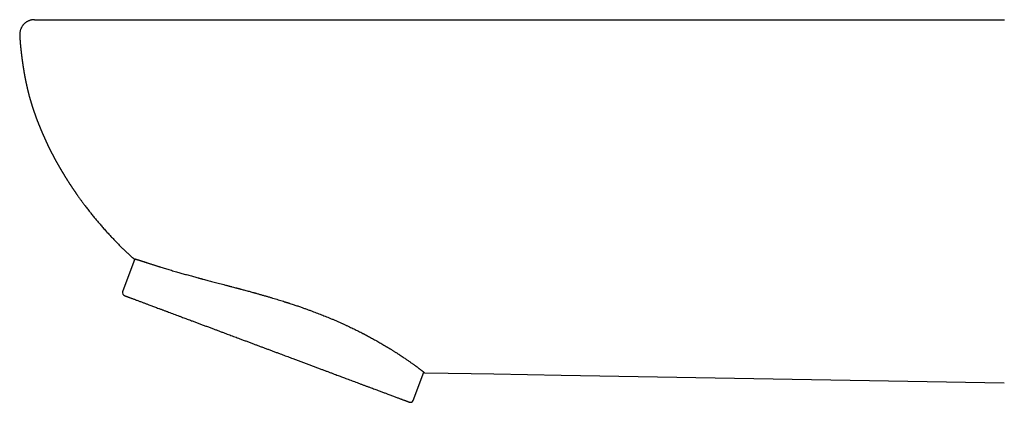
# Model space of a CAD drawing. Header units: millimetres. Extents: x 8 to 571, y 12 to 391.
# Tile 1 of 47: x 27 to 94, y 366 to 391. Entities that reach past the tile are written whole.
import ezdxf

# ---------------------------------------------------------------- set-up
doc = ezdxf.new("R2010")
doc.units = ezdxf.units.MM

msp = doc.modelspace()

# ---------------------------------------------------------------- linework, layer by layer
at = {"color": 7, "linetype": 'Continuous', "lineweight": 30}
for p, q in [((27.941, 391.472), (27.924, 391.471)), ((63.635, 391.472), (93.635, 391.472)), ((34.645, 375.297), (34.587, 375.354)), ((34.744, 375.277), (33.912, 373.052)), ((53.583, 365.698), (54.299, 367.614)), ((54.381, 367.547), (54.378, 367.549)), ((93.612, 366.861), (63.612, 367.385))]:
    msp.add_line(p, q, dxfattribs=at)
at = {"color": 7, "linetype": 'Continuous', "lineweight": 30, "flags": 128}
msp.add_lwpolyline([(63.612, 367.385), (61.32, 367.425), (59.036, 367.465), (57.504, 367.491), (55.955, 367.519), (54.381, 367.547)], dxfattribs=at)
at = {"color": 7, "linetype": 'Continuous', "lineweight": 30}
for centre, start, end in [((34.1, 372.982), 159.5, 249.5), ((53.395, 365.768), 249.5, 339.5)]:
    msp.add_arc(centre, 0.2, start, end, dxfattribs=at)
for points, knots in [([(27.924, 391.472), (27.922, 391.472), (27.919, 391.472), (27.914, 391.472), (27.908, 391.472), (27.902, 391.472), (27.896, 391.471), (27.889, 391.471), (27.882, 391.471), (27.875, 391.47), (27.867, 391.47), (27.859, 391.469), (27.851, 391.468), (27.843, 391.467), (27.834, 391.466), (27.826, 391.465), (27.816, 391.464), (27.807, 391.463), (27.797, 391.461), (27.786, 391.46), (27.777, 391.458), (27.768, 391.457), (27.761, 391.455), (27.754, 391.454), (27.747, 391.453), (27.739, 391.451), (27.731, 391.449), (27.722, 391.447), (27.71, 391.444), (27.693, 391.44), (27.671, 391.434), (27.644, 391.426), (27.613, 391.416), (27.568, 391.399), (27.512, 391.375), (27.456, 391.345), (27.411, 391.318), (27.375, 391.295), (27.34, 391.27), (27.305, 391.241), (27.267, 391.209), (27.227, 391.17), (27.185, 391.124), (27.145, 391.075), (27.109, 391.023), (27.076, 390.97), (27.046, 390.912), (27.017, 390.849), (26.993, 390.782), (26.972, 390.71), (26.957, 390.636), (26.947, 390.558), (26.944, 390.486), (26.946, 390.44), (26.946, 390.421)], [0, 0, 0, 0, 0.050181, 0.098015, 0.143499, 0.186629, 0.227404, 0.265174, 0.300683, 0.333932, 0.364924, 0.391143, 0.415503, 0.438007, 0.458661, 0.477471, 0.494444, 0.509593, 0.522934, 0.534489, 0.544296, 0.549564, 0.554194, 0.558222, 0.561698, 0.564701, 0.567356, 0.56988, 0.57378, 0.579013, 0.585915, 0.594516, 0.604849, 0.616188, 0.638674, 0.661397, 0.674392, 0.687434, 0.70051, 0.714011, 0.729319, 0.746545, 0.765668, 0.786646, 0.804724, 0.823902, 0.844122, 0.865309, 0.887376, 0.910222, 0.933734, 0.957786, 0.982244, 1, 1, 1, 1]), ([(27.941, 391.472), (27.941, 391.472), (27.943, 391.472), (27.949, 391.472), (27.955, 391.472), (27.962, 391.472), (27.972, 391.472), (27.981, 391.472), (27.987, 391.472), (27.988, 391.472), (27.99, 391.472), (27.991, 391.472), (27.991, 391.472), (27.997, 391.472), (28.009, 391.472), (28.025, 391.472), (28.047, 391.472), (28.075, 391.472), (28.108, 391.472), (28.147, 391.472), (28.192, 391.472), (28.243, 391.472), (28.299, 391.472), (28.36, 391.472), (28.425, 391.472), (28.496, 391.472), (28.572, 391.472), (28.654, 391.472), (28.742, 391.472), (28.836, 391.472), (28.936, 391.472), (29.042, 391.472), (29.153, 391.472), (29.269, 391.472), (29.396, 391.472), (29.535, 391.472), (29.687, 391.472), (29.846, 391.472), (30.01, 391.472), (30.181, 391.472), (30.354, 391.472), (30.53, 391.472), (30.709, 391.472), (30.893, 391.472), (31.082, 391.472), (31.27, 391.472), (31.455, 391.472), (31.637, 391.472), (31.823, 391.472), (32.011, 391.472), (32.201, 391.472), (32.393, 391.472), (32.587, 391.472), (32.784, 391.472), (32.985, 391.472), (33.191, 391.472), (33.401, 391.472), (33.614, 391.472), (33.829, 391.472), (34.045, 391.472), (34.263, 391.472), (34.494, 391.472), (34.739, 391.472), (34.998, 391.472), (35.259, 391.472), (35.522, 391.472), (35.786, 391.472), (36.047, 391.472), (36.305, 391.472), (36.559, 391.472), (36.813, 391.472), (37.068, 391.472), (38.992, 391.472), (42.585, 391.472), (47.848, 391.472), (53.11, 391.472), (58.373, 391.472), (61.881, 391.472), (63.635, 391.472)], [0, 0, 0, 0, 0.027848, 0.055696, 0.083544, 0.111392, 0.13924, 0.200506, 0.204999, 0.209492, 0.213984, 0.218477, 0.22297, 0.227462, 0.231699, 0.235941, 0.240189, 0.244446, 0.248715, 0.253115, 0.2575, 0.261871, 0.266232, 0.270586, 0.274857, 0.279126, 0.283396, 0.287669, 0.292035, 0.296411, 0.3008, 0.305203, 0.309618, 0.31402, 0.318408, 0.323513, 0.328607, 0.333694, 0.33878, 0.343867, 0.348961, 0.353773, 0.3586, 0.363446, 0.368305, 0.373147, 0.377524, 0.38189, 0.386249, 0.390602, 0.394953, 0.399227, 0.403503, 0.407785, 0.412074, 0.416463, 0.420866, 0.425284, 0.429691, 0.434082, 0.438462, 0.442832, 0.447922, 0.453008, 0.458094, 0.463184, 0.468284, 0.473397, 0.478235, 0.483092, 0.487955, 0.492817, 0.49768, 0.598144, 0.698608, 0.799072, 0.899536, 1, 1, 1, 1]), ([(26.942, 390.416), (26.942, 390.409), (26.943, 390.392), (26.945, 390.365), (26.947, 390.337), (26.948, 390.313), (26.95, 390.293), (26.951, 390.27), (26.953, 390.242), (26.955, 390.207), (26.958, 390.171), (26.96, 390.137), (26.962, 390.106), (26.964, 390.08), (26.966, 390.059), (26.967, 390.042), (26.968, 390.025), (26.97, 390.006), (26.972, 389.982), (26.974, 389.951), (26.977, 389.915), (26.98, 389.877), (26.984, 389.839), (26.987, 389.8), (26.991, 389.759), (26.995, 389.717), (26.999, 389.674), (27.003, 389.635), (27.006, 389.602), (27.008, 389.577), (27.01, 389.556), (27.012, 389.539), (27.014, 389.525), (27.015, 389.512), (27.017, 389.497), (27.019, 389.477), (27.021, 389.452), (27.025, 389.422), (27.028, 389.391), (27.032, 389.356), (27.036, 389.317), (27.041, 389.275), (27.046, 389.233), (27.05, 389.198), (27.053, 389.178), (27.053, 389.172)], [0, 0, 0, 0, 0.015426, 0.040854, 0.063428, 0.083297, 0.098713, 0.11428, 0.136966, 0.16695, 0.197208, 0.224921, 0.250051, 0.272048, 0.288335, 0.301353, 0.314074, 0.329168, 0.346646, 0.373158, 0.402972, 0.434528, 0.464147, 0.495129, 0.527478, 0.561194, 0.596279, 0.630758, 0.654081, 0.674226, 0.691186, 0.704952, 0.715518, 0.724107, 0.73553, 0.751939, 0.772384, 0.796756, 0.822557, 0.848788, 0.882179, 0.916242, 0.950978, 0.985392, 1, 1, 1, 1]), ([(27.037, 389.318), (27.037, 389.318), (27.037, 389.318), (27.037, 389.318), (27.037, 389.317), (27.037, 389.317), (27.037, 389.317), (27.037, 389.316), (27.037, 389.316), (27.037, 389.315), (27.037, 389.315), (27.037, 389.314), (27.037, 389.314), (27.037, 389.313), (27.038, 389.309), (27.039, 389.302), (27.04, 389.292), (27.041, 389.283), (27.042, 389.275), (27.042, 389.269), (27.043, 389.262), (27.044, 389.256), (27.044, 389.25), (27.045, 389.246), (27.045, 389.242), (27.046, 389.237), (27.047, 389.232), (27.047, 389.227), (27.048, 389.222), (27.048, 389.218), (27.049, 389.214), (27.049, 389.21), (27.049, 389.207), (27.05, 389.202), (27.05, 389.197), (27.051, 389.192), (27.052, 389.188), (27.052, 389.185), (27.052, 389.181), (27.053, 389.178), (27.053, 389.173), (27.054, 389.168), (27.054, 389.163), (27.055, 389.159), (27.055, 389.155), (27.056, 389.152), (27.056, 389.149), (27.057, 389.145), (27.057, 389.141), (27.058, 389.136), (27.058, 389.132), (27.058, 389.129), (27.059, 389.125), (27.059, 389.121), (27.06, 389.116), (27.06, 389.112), (27.061, 389.108), (27.061, 389.104), (27.062, 389.101), (27.062, 389.098), (27.063, 389.094), (27.063, 389.089), (27.064, 389.085), (27.064, 389.082), (27.064, 389.078), (27.065, 389.075), (27.065, 389.072), (27.066, 389.065), (27.067, 389.057), (27.068, 389.046), (27.07, 389.035), (27.071, 389.025), (27.072, 389.015), (27.073, 389.006), (27.074, 388.997), (27.075, 388.989), (27.076, 388.983), (27.077, 388.979), (27.077, 388.974), (27.078, 388.969), (27.079, 388.964), (27.079, 388.959), (27.08, 388.955), (27.08, 388.952), (27.08, 388.948), (27.081, 388.943), (27.082, 388.938), (27.082, 388.932), (27.083, 388.928), (27.084, 388.921), (27.085, 388.913), (27.086, 388.903), (27.087, 388.893), (27.089, 388.884), (27.09, 388.875), (27.091, 388.866), (27.092, 388.857), (27.093, 388.849), (27.094, 388.842), (27.095, 388.834), (27.096, 388.827), (27.097, 388.819), (27.098, 388.811), (27.099, 388.805), (27.1, 388.799), (27.1, 388.793), (27.101, 388.786), (27.102, 388.78), (27.103, 388.775), (27.104, 388.77), (27.104, 388.764), (27.105, 388.758), (27.106, 388.752), (27.107, 388.746), (27.107, 388.74), (27.108, 388.733), (27.109, 388.726), (27.11, 388.718), (27.111, 388.711), (27.112, 388.704), (27.113, 388.698), (27.114, 388.69), (27.115, 388.682), (27.116, 388.674), (27.118, 388.666), (27.119, 388.656), (27.121, 388.644), (27.122, 388.632), (27.124, 388.621), (27.125, 388.61), (27.127, 388.601), (27.128, 388.59), (27.13, 388.579), (27.132, 388.565), (27.134, 388.551), (27.136, 388.535), (27.138, 388.519), (27.14, 388.505), (27.142, 388.494), (27.143, 388.485), (27.144, 388.476), (27.146, 388.467), (27.147, 388.458), (27.148, 388.45), (27.149, 388.442), (27.151, 388.435), (27.152, 388.427), (27.153, 388.418), (27.154, 388.409), (27.156, 388.399), (27.157, 388.39), (27.159, 388.382), (27.16, 388.375), (27.161, 388.368), (27.161, 388.363), (27.162, 388.357), (27.163, 388.351), (27.164, 388.344), (27.165, 388.336), (27.167, 388.329), (27.168, 388.322), (27.169, 388.316), (27.169, 388.31), (27.17, 388.305), (27.171, 388.298), (27.172, 388.291), (27.174, 388.283), (27.175, 388.275), (27.176, 388.267), (27.177, 388.26), (27.178, 388.253), (27.18, 388.244), (27.181, 388.235), (27.183, 388.225), (27.184, 388.216), (27.185, 388.208), (27.187, 388.2), (27.188, 388.192), (27.189, 388.183), (27.191, 388.174), (27.192, 388.165), (27.194, 388.155), (27.196, 388.144), (27.197, 388.135), (27.199, 388.126), (27.2, 388.119), (27.201, 388.111), (27.202, 388.103), (27.204, 388.093), (27.206, 388.082), (27.208, 388.07), (27.21, 388.059), (27.211, 388.05), (27.213, 388.041), (27.214, 388.03), (27.216, 388.019), (27.218, 388.008), (27.22, 387.998), (27.221, 387.99), (27.222, 387.983), (27.223, 387.977), (27.224, 387.971), (27.227, 387.956), (27.231, 387.932), (27.236, 387.902), (27.241, 387.873), (27.246, 387.844), (27.252, 387.814), (27.257, 387.783), (27.262, 387.755), (27.267, 387.73), (27.271, 387.709), (27.275, 387.688), (27.278, 387.669), (27.281, 387.654), (27.283, 387.641), (27.285, 387.631), (27.287, 387.619), (27.29, 387.606), (27.293, 387.591), (27.296, 387.575), (27.299, 387.556), (27.303, 387.537), (27.307, 387.517), (27.311, 387.496), (27.315, 387.476), (27.319, 387.455), (27.323, 387.433), (27.328, 387.411), (27.332, 387.388), (27.336, 387.367), (27.34, 387.348), (27.344, 387.331), (27.347, 387.317), (27.349, 387.304), (27.352, 387.289), (27.356, 387.273), (27.359, 387.254), (27.363, 387.236), (27.367, 387.218), (27.371, 387.2), (27.374, 387.184), (27.377, 387.17), (27.38, 387.159), (27.381, 387.151), (27.383, 387.145), (27.384, 387.137), (27.386, 387.128), (27.388, 387.118), (27.391, 387.105), (27.395, 387.087), (27.4, 387.064), (27.406, 387.038), (27.412, 387.01), (27.42, 386.972), (27.431, 386.926), (27.442, 386.877), (27.452, 386.834), (27.461, 386.797), (27.469, 386.763), (27.477, 386.731), (27.484, 386.698), (27.493, 386.664), (27.502, 386.627), (27.512, 386.588), (27.52, 386.554), (27.527, 386.525), (27.533, 386.504), (27.537, 386.487), (27.541, 386.473), (27.544, 386.46), (27.548, 386.447), (27.552, 386.431), (27.557, 386.41), (27.564, 386.386), (27.575, 386.343), (27.591, 386.282), (27.607, 386.224), (27.618, 386.184), (27.624, 386.163), (27.629, 386.146), (27.633, 386.132), (27.637, 386.117), (27.642, 386.099), (27.649, 386.074), (27.658, 386.045), (27.667, 386.013), (27.677, 385.98), (27.685, 385.949), (27.693, 385.922), (27.701, 385.898), (27.708, 385.875), (27.714, 385.853), (27.72, 385.834), (27.724, 385.819), (27.729, 385.805), (27.733, 385.79), (27.738, 385.774), (27.744, 385.755), (27.75, 385.735), (27.757, 385.712), (27.765, 385.687), (27.773, 385.66), (27.783, 385.631), (27.793, 385.6), (27.802, 385.571), (27.809, 385.547), (27.815, 385.528), (27.82, 385.513), (27.825, 385.5), (27.83, 385.485), (27.835, 385.467), (27.842, 385.447), (27.849, 385.425), (27.857, 385.402), (27.865, 385.377), (27.874, 385.351), (27.882, 385.327), (27.889, 385.307), (27.895, 385.289), (27.901, 385.272), (27.907, 385.252), (27.915, 385.229), (27.923, 385.205), (27.932, 385.181), (27.94, 385.157), (27.948, 385.134), (27.956, 385.113), (27.962, 385.095), (27.967, 385.08), (27.971, 385.068), (27.975, 385.057), (27.98, 385.045), (27.985, 385.031), (27.99, 385.016), (27.996, 384.999), (28.006, 384.972), (28.019, 384.935), (28.034, 384.896), (28.045, 384.863), (28.054, 384.839), (28.062, 384.818), (28.068, 384.801), (28.074, 384.787), (28.079, 384.774), (28.084, 384.76), (28.09, 384.745), (28.098, 384.723), (28.108, 384.695), (28.122, 384.659), (28.136, 384.622), (28.149, 384.589), (28.16, 384.561), (28.169, 384.537), (28.178, 384.514), (28.186, 384.492), (28.194, 384.473), (28.2, 384.458), (28.205, 384.445), (28.21, 384.432), (28.216, 384.418), (28.222, 384.402), (28.229, 384.384), (28.237, 384.365), (28.246, 384.343), (28.255, 384.32), (28.264, 384.298), (28.272, 384.279), (28.278, 384.262), (28.285, 384.247), (28.291, 384.231), (28.298, 384.214), (28.307, 384.192), (28.318, 384.166), (28.331, 384.134), (28.343, 384.105), (28.354, 384.08), (28.362, 384.06), (28.369, 384.044), (28.375, 384.029), (28.381, 384.015), (28.387, 384.002), (28.392, 383.989), (28.399, 383.973), (28.407, 383.953), (28.417, 383.93), (28.427, 383.906), (28.438, 383.881), (28.448, 383.857), (28.459, 383.834), (28.468, 383.812), (28.478, 383.79), (28.488, 383.768), (28.5, 383.74), (28.514, 383.708), (28.526, 383.68), (28.535, 383.66), (28.54, 383.649), (28.544, 383.641), (28.546, 383.635), (28.548, 383.632), (28.548, 383.63), (28.549, 383.629), (28.549, 383.628), (28.55, 383.626), (28.552, 383.623), (28.553, 383.619), (28.555, 383.615), (28.557, 383.611), (28.559, 383.606), (28.561, 383.602), (28.564, 383.596), (28.567, 383.589), (28.57, 383.581), (28.573, 383.575), (28.576, 383.568), (28.579, 383.562), (28.582, 383.555), (28.584, 383.549), (28.586, 383.544), (28.589, 383.539), (28.591, 383.533), (28.594, 383.527), (28.597, 383.521), (28.599, 383.516), (28.601, 383.511), (28.603, 383.506), (28.606, 383.501), (28.609, 383.494), (28.612, 383.487), (28.615, 383.479), (28.619, 383.471), (28.622, 383.464), (28.625, 383.457), (28.628, 383.449), (28.633, 383.439), (28.639, 383.425), (28.646, 383.41), (28.653, 383.393), (28.661, 383.376), (28.669, 383.358), (28.677, 383.34), (28.685, 383.323), (28.692, 383.306), (28.699, 383.292), (28.704, 383.28), (28.709, 383.27), (28.714, 383.258), (28.72, 383.244), (28.727, 383.229), (28.736, 383.21), (28.746, 383.188), (28.758, 383.163), (28.77, 383.136), (28.782, 383.11), (28.794, 383.084), (28.805, 383.06), (28.816, 383.037), (28.828, 383.013), (28.84, 382.988), (28.851, 382.964), (28.86, 382.944), (28.869, 382.926), (28.877, 382.91), (28.883, 382.898), (28.888, 382.887), (28.893, 382.876), (28.899, 382.863), (28.907, 382.847), (28.916, 382.829), (28.924, 382.813), (28.931, 382.798), (28.937, 382.786), (28.942, 382.775), (28.947, 382.765), (28.953, 382.754), (28.961, 382.737), (28.971, 382.717), (28.981, 382.697), (28.989, 382.68), (28.998, 382.663), (29.008, 382.642), (29.02, 382.618), (29.032, 382.595), (29.042, 382.575), (29.048, 382.562), (29.054, 382.551), (29.06, 382.539), (29.067, 382.525), (29.077, 382.505), (29.089, 382.482), (29.102, 382.457), (29.113, 382.435), (29.123, 382.416), (29.132, 382.397), (29.143, 382.377), (29.153, 382.358), (29.162, 382.34), (29.171, 382.323), (29.18, 382.306), (29.189, 382.289), (29.197, 382.274), (29.203, 382.262), (29.208, 382.252), (29.214, 382.241), (29.221, 382.227), (29.231, 382.209), (29.241, 382.191), (29.25, 382.174), (29.259, 382.157), (29.269, 382.138), (29.28, 382.117), (29.292, 382.095), (29.303, 382.076), (29.314, 382.054), (29.328, 382.03), (29.343, 382.002), (29.359, 381.972), (29.376, 381.941), (29.394, 381.909), (29.411, 381.878), (29.424, 381.854), (29.435, 381.834), (29.446, 381.815), (29.456, 381.797), (29.465, 381.781), (29.472, 381.768), (29.478, 381.758), (29.484, 381.747), (29.492, 381.733), (29.501, 381.717), (29.511, 381.699), (29.522, 381.68), (29.533, 381.661), (29.543, 381.642), (29.554, 381.624), (29.564, 381.606), (29.573, 381.591), (29.581, 381.577), (29.588, 381.565), (29.595, 381.552), (29.604, 381.537), (29.613, 381.52), (29.623, 381.504), (29.631, 381.49), (29.638, 381.479), (29.644, 381.468), (29.652, 381.454), (29.662, 381.437), (29.673, 381.419), (29.683, 381.401), (29.693, 381.383), (29.705, 381.364), (29.717, 381.344), (29.729, 381.322), (29.742, 381.301), (29.753, 381.283), (29.762, 381.268), (29.771, 381.253), (29.781, 381.236), (29.791, 381.219), (29.8, 381.204), (29.808, 381.191), (29.817, 381.176), (29.828, 381.158), (29.84, 381.137), (29.852, 381.117), (29.863, 381.099), (29.873, 381.082), (29.886, 381.061), (29.902, 381.036), (29.919, 381.008), (29.935, 380.982), (29.951, 380.956), (29.968, 380.928), (29.987, 380.897), (30.006, 380.865), (30.029, 380.829), (30.054, 380.79), (30.079, 380.75), (30.103, 380.71), (30.129, 380.669), (30.154, 380.63), (30.178, 380.592), (30.206, 380.549), (30.234, 380.506), (30.263, 380.46), (30.289, 380.42), (30.312, 380.384), (30.338, 380.345), (30.357, 380.315), (30.372, 380.292), (30.381, 380.279), (30.388, 380.268), (30.396, 380.257), (30.404, 380.244), (30.417, 380.224), (30.436, 380.196), (30.456, 380.165), (30.476, 380.136), (30.495, 380.106), (30.516, 380.075), (30.537, 380.044), (30.56, 380.01), (30.584, 379.974), (30.612, 379.933), (30.634, 379.9), (30.65, 379.877), (30.661, 379.861), (30.671, 379.845), (30.682, 379.83), (30.691, 379.817), (30.697, 379.807), (30.702, 379.801), (30.705, 379.796), (30.707, 379.793), (30.71, 379.789), (30.716, 379.781), (30.726, 379.766), (30.742, 379.742), (30.762, 379.713), (30.787, 379.678), (30.815, 379.637), (30.849, 379.589), (30.887, 379.535), (30.929, 379.475), (30.974, 379.413), (31.02, 379.348), (31.069, 379.281), (31.121, 379.209), (31.176, 379.134), (31.235, 379.054), (31.302, 378.964), (31.378, 378.864), (31.462, 378.753), (31.552, 378.637), (31.64, 378.523), (31.727, 378.414), (31.811, 378.308), (31.898, 378.2), (31.987, 378.091), (32.105, 377.948), (32.252, 377.774), (32.435, 377.56), (32.626, 377.343), (32.824, 377.122), (33.02, 376.908), (33.213, 376.702), (33.404, 376.503), (33.592, 376.311), (33.775, 376.127), (33.956, 375.949), (34.132, 375.779), (34.304, 375.616), (34.473, 375.458), (34.587, 375.353), (34.646, 375.3), (34.649, 375.297)], [0, 0, 0, 0, 0.000877, 0.003141, 0.004942, 0.006764, 0.008608, 0.010473, 0.012361, 0.014299, 0.016137, 0.019045, 0.021818, 0.025094, 0.028689, 0.031345, 0.034966, 0.037591, 0.039019, 0.040607, 0.042213, 0.043664, 0.0449, 0.045677, 0.046477, 0.047335, 0.048349, 0.049486, 0.050487, 0.051233, 0.051901, 0.052539, 0.05322, 0.053995, 0.054942, 0.055951, 0.056691, 0.057276, 0.057845, 0.058439, 0.059212, 0.06017, 0.06109, 0.061798, 0.062399, 0.062967, 0.063468, 0.064104, 0.064873, 0.065616, 0.066324, 0.066872, 0.067476, 0.068176, 0.068933, 0.06973, 0.070397, 0.070962, 0.071428, 0.071952, 0.07261, 0.073389, 0.074081, 0.074665, 0.075106, 0.075603, 0.07618, 0.076838, 0.078639, 0.080439, 0.081839, 0.08383, 0.085377, 0.086639, 0.087968, 0.089609, 0.090226, 0.090835, 0.091543, 0.092352, 0.093223, 0.093951, 0.094505, 0.094929, 0.09551, 0.09628, 0.097188, 0.09801, 0.098722, 0.099341, 0.100872, 0.102594, 0.103845, 0.10515, 0.106657, 0.108019, 0.109367, 0.110519, 0.111645, 0.112707, 0.113816, 0.115023, 0.116154, 0.117109, 0.117905, 0.118806, 0.119804, 0.120732, 0.121514, 0.122214, 0.122994, 0.123908, 0.124855, 0.125724, 0.126515, 0.127532, 0.128672, 0.129866, 0.130866, 0.131697, 0.132663, 0.1338, 0.135087, 0.136257, 0.137487, 0.138904, 0.140499, 0.142066, 0.143766, 0.145306, 0.146684, 0.148005, 0.149786, 0.151589, 0.153691, 0.155966, 0.158182, 0.160095, 0.161855, 0.162828, 0.163979, 0.165298, 0.166563, 0.167682, 0.168659, 0.169719, 0.170722, 0.17182, 0.173207, 0.174536, 0.175738, 0.17679, 0.177707, 0.178556, 0.179345, 0.179994, 0.180773, 0.181681, 0.182718, 0.183752, 0.184657, 0.185432, 0.186078, 0.186757, 0.187585, 0.188563, 0.189623, 0.190733, 0.191678, 0.192471, 0.193286, 0.194465, 0.195752, 0.196965, 0.198067, 0.199099, 0.200096, 0.201076, 0.202073, 0.203266, 0.204381, 0.205638, 0.206971, 0.208159, 0.209184, 0.210045, 0.210939, 0.211923, 0.212996, 0.214515, 0.215954, 0.217206, 0.218269, 0.219287, 0.220514, 0.221955, 0.223219, 0.224363, 0.22532, 0.226089, 0.226724, 0.227469, 0.228358, 0.231842, 0.235424, 0.23859, 0.241618, 0.244977, 0.248362, 0.25179, 0.253971, 0.256206, 0.258427, 0.26039, 0.262075, 0.263203, 0.264205, 0.265329, 0.266613, 0.268057, 0.269715, 0.271543, 0.273476, 0.275408, 0.277338, 0.279265, 0.28119, 0.283304, 0.285415, 0.28752, 0.289487, 0.291249, 0.292727, 0.294021, 0.295132, 0.296303, 0.297757, 0.299493, 0.30098, 0.302612, 0.304111, 0.305362, 0.306368, 0.307133, 0.307429, 0.307707, 0.307997, 0.308319, 0.308685, 0.309105, 0.309888, 0.310833, 0.311951, 0.313245, 0.314646, 0.317256, 0.319666, 0.321574, 0.323334, 0.324945, 0.326439, 0.328015, 0.32968, 0.331461, 0.333358, 0.33535, 0.336553, 0.337591, 0.338466, 0.339176, 0.339725, 0.340299, 0.341159, 0.342217, 0.343474, 0.344925, 0.348823, 0.352825, 0.354077, 0.355166, 0.356068, 0.356783, 0.357377, 0.358445, 0.359763, 0.361331, 0.363107, 0.364921, 0.366753, 0.368071, 0.369398, 0.370734, 0.371964, 0.372992, 0.373817, 0.374569, 0.375373, 0.37629, 0.377319, 0.378486, 0.379774, 0.381191, 0.382737, 0.384412, 0.386218, 0.388108, 0.389404, 0.390483, 0.391344, 0.39208, 0.392864, 0.393971, 0.395173, 0.39653, 0.397888, 0.399385, 0.401019, 0.402536, 0.403791, 0.404782, 0.405783, 0.406995, 0.408423, 0.410003, 0.411553, 0.413038, 0.414483, 0.415877, 0.41709, 0.417992, 0.418724, 0.419391, 0.42017, 0.421064, 0.422074, 0.4232, 0.424436, 0.427376, 0.430504, 0.432219, 0.433924, 0.43538, 0.436447, 0.437322, 0.438222, 0.43919, 0.440228, 0.441332, 0.443603, 0.446076, 0.448687, 0.451404, 0.453096, 0.454765, 0.45641, 0.458009, 0.45943, 0.460461, 0.461354, 0.462259, 0.463276, 0.464405, 0.465635, 0.467168, 0.468788, 0.470495, 0.472202, 0.473613, 0.474839, 0.475939, 0.477125, 0.478417, 0.479783, 0.482035, 0.48445, 0.487088, 0.488799, 0.490302, 0.491597, 0.492735, 0.493813, 0.494833, 0.495812, 0.496848, 0.498656, 0.500553, 0.502445, 0.504475, 0.506756, 0.508725, 0.510843, 0.513009, 0.515193, 0.517395, 0.52136, 0.525387, 0.526868, 0.528129, 0.529169, 0.529987, 0.530313, 0.530583, 0.530798, 0.531038, 0.531435, 0.531988, 0.5327, 0.533482, 0.534582, 0.53552, 0.536397, 0.537481, 0.539341, 0.540821, 0.542058, 0.543431, 0.544896, 0.546387, 0.54751, 0.54854, 0.549547, 0.550684, 0.551953, 0.553187, 0.554163, 0.555031, 0.555909, 0.556977, 0.558235, 0.559641, 0.560947, 0.562507, 0.563796, 0.564828, 0.565861, 0.567504, 0.569347, 0.571389, 0.573564, 0.575779, 0.578033, 0.580327, 0.582645, 0.584757, 0.586587, 0.587632, 0.58859, 0.58967, 0.590912, 0.592317, 0.593789, 0.595831, 0.597795, 0.599775, 0.601657, 0.603377, 0.604978, 0.606392, 0.607892, 0.609612, 0.610757, 0.611997, 0.613103, 0.613991, 0.614616, 0.615217, 0.615797, 0.616487, 0.617355, 0.618378, 0.619316, 0.620046, 0.620684, 0.621253, 0.621755, 0.6223, 0.622995, 0.624304, 0.625383, 0.626119, 0.626934, 0.627939, 0.629155, 0.630583, 0.631422, 0.632074, 0.632547, 0.633068, 0.63375, 0.634594, 0.635956, 0.637189, 0.638246, 0.639037, 0.63993, 0.640961, 0.641884, 0.642674, 0.643558, 0.644303, 0.645132, 0.645864, 0.646443, 0.646866, 0.647281, 0.647962, 0.648849, 0.649771, 0.65055, 0.651302, 0.652133, 0.653167, 0.65429, 0.655242, 0.656024, 0.657351, 0.658819, 0.660061, 0.661642, 0.663339, 0.664891, 0.66615, 0.666933, 0.667861, 0.668873, 0.669698, 0.670303, 0.6707, 0.671249, 0.671965, 0.672831, 0.673659, 0.674721, 0.675645, 0.676573, 0.677504, 0.67842, 0.679304, 0.679932, 0.680528, 0.681177, 0.681939, 0.682815, 0.683716, 0.684449, 0.685009, 0.685489, 0.686171, 0.687088, 0.68814, 0.689069, 0.689862, 0.690959, 0.692022, 0.693156, 0.694329, 0.695377, 0.696042, 0.69683, 0.697747, 0.698735, 0.699547, 0.700157, 0.700899, 0.701928, 0.703152, 0.704251, 0.705206, 0.70607, 0.707041, 0.708628, 0.710239, 0.711633, 0.713051, 0.714568, 0.71626, 0.718119, 0.72003, 0.722447, 0.724669, 0.72688, 0.729268, 0.731621, 0.73379, 0.735934, 0.73904, 0.741625, 0.743916, 0.746159, 0.748208, 0.750681, 0.751625, 0.752412, 0.753047, 0.753692, 0.754428, 0.755253, 0.757382, 0.7596, 0.761272, 0.763039, 0.764905, 0.766773, 0.768522, 0.771219, 0.773734, 0.776116, 0.77705, 0.777986, 0.778923, 0.779858, 0.780658, 0.781256, 0.781618, 0.781825, 0.781992, 0.782173, 0.782368, 0.78323, 0.784308, 0.785608, 0.787134, 0.789014, 0.791155, 0.79356, 0.796229, 0.799163, 0.801958, 0.804959, 0.808164, 0.811575, 0.815193, 0.819016, 0.823787, 0.828845, 0.83419, 0.839823, 0.844536, 0.849433, 0.854515, 0.859683, 0.864802, 0.874715, 0.884441, 0.89548, 0.906264, 0.916793, 0.927064, 0.937077, 0.946833, 0.95633, 0.965476, 0.974368, 0.983005, 0.991388, 0.999516, 1, 1, 1, 1]), ([(34.649, 375.297), (34.65, 375.297), (34.651, 375.297), (34.655, 375.296), (34.66, 375.295), (34.667, 375.294), (34.674, 375.293), (34.68, 375.292), (34.685, 375.291), (34.687, 375.29), (34.69, 375.29), (34.693, 375.289), (34.696, 375.289), (34.706, 375.287), (34.726, 375.282), (34.763, 375.272), (34.796, 375.263), (34.817, 375.257), (34.824, 375.255), (34.832, 375.253), (34.839, 375.251), (34.846, 375.249), (34.855, 375.246), (34.866, 375.243), (34.881, 375.238), (34.898, 375.233), (34.916, 375.228), (34.937, 375.221), (34.96, 375.214), (34.986, 375.206), (35.012, 375.198), (35.038, 375.19), (35.064, 375.181), (35.091, 375.173), (35.118, 375.164), (35.145, 375.155), (35.176, 375.145), (35.212, 375.133), (35.251, 375.121), (35.289, 375.108), (35.325, 375.096), (35.36, 375.085), (35.393, 375.074), (35.418, 375.066), (35.433, 375.061), (35.44, 375.058), (35.448, 375.056), (35.456, 375.053), (35.463, 375.051), (35.471, 375.048), (35.49, 375.042), (35.531, 375.029), (35.593, 375.008), (35.666, 374.985), (35.741, 374.96), (35.822, 374.934), (35.909, 374.906), (35.99, 374.88), (36.065, 374.856), (36.134, 374.835), (36.202, 374.813), (36.271, 374.791), (36.343, 374.769), (36.42, 374.745), (36.524, 374.713), (36.653, 374.673), (36.809, 374.626), (36.968, 374.578), (37.13, 374.529), (37.295, 374.48), (37.463, 374.431), (37.625, 374.384), (37.78, 374.34), (37.93, 374.297), (38.084, 374.254), (38.241, 374.21), (38.402, 374.165), (38.561, 374.121), (38.716, 374.079), (38.868, 374.037), (38.988, 374.005), (39.075, 373.981), (39.128, 373.967), (39.179, 373.954), (39.227, 373.94), (39.274, 373.928), (39.321, 373.915), (39.404, 373.893), (39.524, 373.861), (39.685, 373.818), (39.852, 373.774), (40.025, 373.729), (40.204, 373.682), (40.387, 373.634), (40.575, 373.584), (40.77, 373.533), (40.92, 373.494), (41.022, 373.468), (41.074, 373.454), (41.127, 373.44), (41.18, 373.426), (41.232, 373.412), (41.285, 373.398), (41.369, 373.376), (41.485, 373.346), (41.595, 373.317), (41.669, 373.297), (41.706, 373.287), (41.743, 373.277), (41.78, 373.267), (41.817, 373.258), (41.854, 373.248), (41.891, 373.238), (41.961, 373.219), (42.062, 373.192), (42.197, 373.156), (42.333, 373.119), (42.47, 373.082), (42.602, 373.046), (42.703, 373.018), (42.774, 372.999), (42.816, 372.987), (42.858, 372.975), (42.903, 372.963), (43.004, 372.935), (43.161, 372.891), (43.368, 372.832), (43.574, 372.773), (43.776, 372.714), (43.973, 372.656), (44.165, 372.599), (44.352, 372.543), (44.532, 372.488), (44.709, 372.433), (44.84, 372.392), (44.927, 372.364), (44.972, 372.35), (45.018, 372.336), (45.063, 372.321), (45.108, 372.307), (45.153, 372.292), (45.197, 372.278), (45.274, 372.253), (45.382, 372.217), (45.557, 372.159), (45.766, 372.089), (46, 372.008), (46.222, 371.93), (46.433, 371.855), (46.641, 371.779), (46.837, 371.706), (47.023, 371.636), (47.198, 371.568), (47.372, 371.5), (47.546, 371.431), (47.718, 371.361), (47.9, 371.286), (48.091, 371.207), (48.29, 371.122), (48.488, 371.036), (48.647, 370.966), (48.767, 370.912), (48.851, 370.874), (48.934, 370.836), (49.018, 370.797), (49.101, 370.759), (49.185, 370.72), (49.292, 370.669), (49.422, 370.607), (49.575, 370.533), (49.728, 370.458), (49.88, 370.383), (50.032, 370.306), (50.146, 370.248), (50.222, 370.208), (50.262, 370.187), (50.302, 370.167), (50.339, 370.147), (50.405, 370.113), (50.502, 370.061), (50.634, 369.991), (50.769, 369.917), (50.906, 369.841), (51.046, 369.764), (51.186, 369.684), (51.327, 369.604), (51.468, 369.522), (51.61, 369.439), (51.706, 369.381), (51.758, 369.351), (51.765, 369.347), (51.771, 369.342), (51.778, 369.338), (51.785, 369.334), (51.793, 369.33), (51.8, 369.325), (51.821, 369.313), (51.854, 369.292), (51.902, 369.264), (51.953, 369.232), (52.011, 369.197), (52.075, 369.157), (52.14, 369.117), (52.206, 369.076), (52.271, 369.035), (52.338, 368.993), (52.404, 368.95), (52.468, 368.91), (52.528, 368.871), (52.584, 368.835), (52.636, 368.801), (52.685, 368.769), (52.73, 368.74), (52.771, 368.712), (52.802, 368.692), (52.823, 368.678), (52.837, 368.669), (52.849, 368.66), (52.861, 368.652), (52.874, 368.644), (52.89, 368.633), (52.936, 368.602), (53.012, 368.552), (53.111, 368.484), (53.205, 368.42), (53.294, 368.359), (53.376, 368.301), (53.453, 368.247), (53.524, 368.197), (53.59, 368.149), (53.652, 368.105), (53.694, 368.074), (53.719, 368.056), (53.729, 368.049), (53.739, 368.042), (53.748, 368.035), (53.758, 368.028), (53.768, 368.021), (53.791, 368.003), (53.826, 367.978), (53.87, 367.945), (53.913, 367.913), (53.956, 367.88), (53.999, 367.848), (54.044, 367.814), (54.089, 367.779), (54.134, 367.745), (54.175, 367.713), (54.202, 367.691), (54.22, 367.678), (54.228, 367.671), (54.237, 367.664), (54.245, 367.658), (54.253, 367.652), (54.26, 367.646), (54.272, 367.636), (54.287, 367.624), (54.308, 367.607), (54.33, 367.589), (54.35, 367.573), (54.364, 367.561), (54.374, 367.553), (54.38, 367.548), (54.38, 367.547), (54.381, 367.547)], [0, 0, 0, 0, 0.001795, 0.004879, 0.008143, 0.011587, 0.014702, 0.01795, 0.018823, 0.019705, 0.020596, 0.021497, 0.022406, 0.023218, 0.03084, 0.0395, 0.04816, 0.04943, 0.050701, 0.051971, 0.053241, 0.054409, 0.055227, 0.05731, 0.05961, 0.062035, 0.064661, 0.06749, 0.070521, 0.073755, 0.07719, 0.080032, 0.082998, 0.086066, 0.088965, 0.091768, 0.094474, 0.098428, 0.102156, 0.105658, 0.108933, 0.111981, 0.114803, 0.117398, 0.118015, 0.11863, 0.119245, 0.119858, 0.12047, 0.121081, 0.121691, 0.125025, 0.130895, 0.136045, 0.141108, 0.147024, 0.152818, 0.15849, 0.162748, 0.166935, 0.171051, 0.175095, 0.179068, 0.183498, 0.188115, 0.196288, 0.20437, 0.212362, 0.220262, 0.228073, 0.235792, 0.243422, 0.249819, 0.256258, 0.262737, 0.269257, 0.275819, 0.282422, 0.288266, 0.294143, 0.300051, 0.302048, 0.304048, 0.306052, 0.307804, 0.309534, 0.311279, 0.313039, 0.31874, 0.324596, 0.330605, 0.336768, 0.343086, 0.349441, 0.355944, 0.362596, 0.369397, 0.371163, 0.372929, 0.374695, 0.376461, 0.378227, 0.379993, 0.381759, 0.386616, 0.391472, 0.392686, 0.3939, 0.395114, 0.396328, 0.397542, 0.398756, 0.39997, 0.401242, 0.40559, 0.409796, 0.414402, 0.418825, 0.423064, 0.42712, 0.428504, 0.429865, 0.431203, 0.432524, 0.434226, 0.440827, 0.447504, 0.454038, 0.460427, 0.466672, 0.472773, 0.478625, 0.484339, 0.489914, 0.49535, 0.496788, 0.498223, 0.499656, 0.501087, 0.502516, 0.503942, 0.505366, 0.506788, 0.511241, 0.515672, 0.523529, 0.531314, 0.538205, 0.545039, 0.551818, 0.558541, 0.564346, 0.570163, 0.575991, 0.581831, 0.587683, 0.593548, 0.600475, 0.607419, 0.614381, 0.621361, 0.624355, 0.627367, 0.630398, 0.633448, 0.636516, 0.639602, 0.642707, 0.648448, 0.654252, 0.660118, 0.666047, 0.672038, 0.678093, 0.679702, 0.681315, 0.682933, 0.684551, 0.685851, 0.69107, 0.696649, 0.702419, 0.708378, 0.714528, 0.720868, 0.72728, 0.733876, 0.740655, 0.747619, 0.747949, 0.748284, 0.748624, 0.748969, 0.749319, 0.749674, 0.750033, 0.750398, 0.752801, 0.75511, 0.757574, 0.760707, 0.764059, 0.767628, 0.771, 0.774546, 0.778266, 0.782065, 0.785697, 0.78915, 0.792425, 0.795522, 0.79844, 0.801179, 0.80374, 0.806123, 0.806975, 0.807802, 0.808603, 0.809379, 0.81013, 0.811081, 0.812336, 0.819137, 0.825981, 0.832642, 0.83912, 0.845413, 0.851523, 0.857345, 0.86299, 0.868457, 0.873748, 0.874694, 0.875638, 0.87658, 0.877521, 0.87846, 0.879396, 0.880331, 0.885441, 0.889957, 0.894429, 0.899695, 0.904899, 0.91004, 0.916829, 0.923507, 0.930074, 0.93653, 0.938204, 0.939874, 0.94154, 0.943201, 0.944859, 0.946512, 0.94816, 0.952673, 0.957153, 0.965074, 0.972893, 0.97979, 0.986606, 0.993343, 1, 1, 1, 1]), ([(34.03, 372.795), (34.03, 372.795), (34.029, 372.795), (34.032, 372.794), (34.04, 372.791), (34.053, 372.786), (34.07, 372.78), (34.089, 372.772), (34.11, 372.765), (34.134, 372.756), (34.16, 372.746), (34.195, 372.733), (34.238, 372.717), (34.293, 372.696), (34.354, 372.674), (34.421, 372.649), (34.494, 372.621), (34.573, 372.592), (34.659, 372.56), (34.747, 372.526), (34.838, 372.493), (34.93, 372.458), (35.026, 372.422), (35.127, 372.385), (35.225, 372.348), (35.319, 372.313), (35.407, 372.28), (35.499, 372.245), (35.594, 372.21), (35.699, 372.171), (35.815, 372.127), (35.944, 372.079), (36.076, 372.03), (36.213, 371.979), (36.332, 371.934), (36.433, 371.896), (36.515, 371.866), (36.597, 371.835), (36.681, 371.803), (36.766, 371.772), (36.853, 371.739), (36.967, 371.697), (37.11, 371.643), (37.284, 371.578), (37.461, 371.512), (37.642, 371.444), (37.814, 371.38), (37.975, 371.32), (38.125, 371.264), (38.276, 371.207), (38.427, 371.151), (38.6, 371.086), (38.797, 371.012), (39.022, 370.928), (39.25, 370.843), (39.482, 370.756), (39.717, 370.668), (39.943, 370.584), (40.16, 370.503), (40.367, 370.425), (40.576, 370.347), (40.786, 370.269), (40.983, 370.195), (41.166, 370.127), (41.334, 370.064), (41.504, 370), (41.679, 369.935), (41.872, 369.863), (42.084, 369.783), (42.312, 369.698), (42.54, 369.613), (42.727, 369.543), (42.872, 369.489), (42.975, 369.45), (43.078, 369.412), (43.182, 369.373), (43.285, 369.334), (43.389, 369.296), (43.531, 369.242), (43.711, 369.175), (43.93, 369.093), (44.148, 369.012), (44.365, 368.93), (44.567, 368.855), (44.753, 368.785), (44.923, 368.722), (45.093, 368.658), (45.263, 368.595), (45.458, 368.522), (45.677, 368.44), (45.92, 368.349), (46.161, 368.259), (46.4, 368.17), (46.638, 368.081), (46.874, 367.993), (47.108, 367.905), (47.331, 367.821), (47.545, 367.742), (47.748, 367.666), (47.949, 367.59), (48.148, 367.516), (48.33, 367.448), (48.496, 367.386), (48.647, 367.33), (48.796, 367.274), (48.944, 367.218), (49.103, 367.159), (49.27, 367.096), (49.447, 367.03), (49.62, 366.966), (49.791, 366.902), (49.933, 366.849), (50.05, 366.805), (50.141, 366.771), (50.232, 366.737), (50.321, 366.704), (50.409, 366.671), (50.497, 366.638), (50.61, 366.596), (50.746, 366.545), (50.904, 366.486), (51.057, 366.429), (51.206, 366.373), (51.34, 366.323), (51.46, 366.278), (51.568, 366.238), (51.672, 366.199), (51.772, 366.161), (51.882, 366.12), (52.001, 366.075), (52.129, 366.028), (52.251, 365.982), (52.366, 365.939), (52.476, 365.898), (52.544, 365.872), (52.578, 365.86)], [0, 0, 0, 0, 0.001282, 0.009528, 0.017763, 0.025994, 0.034223, 0.040691, 0.047163, 0.053641, 0.060128, 0.066624, 0.076038, 0.085434, 0.094819, 0.104198, 0.113579, 0.122967, 0.132369, 0.141791, 0.150227, 0.158648, 0.167059, 0.175464, 0.183868, 0.190473, 0.197083, 0.203699, 0.210324, 0.216959, 0.225218, 0.233463, 0.241699, 0.249929, 0.258159, 0.262778, 0.2674, 0.272024, 0.276651, 0.281282, 0.285918, 0.29056, 0.299437, 0.308299, 0.317152, 0.326001, 0.334851, 0.341809, 0.348774, 0.355748, 0.362645, 0.369222, 0.378995, 0.388759, 0.398521, 0.408287, 0.418065, 0.427861, 0.436232, 0.444592, 0.452944, 0.461293, 0.469643, 0.476207, 0.482778, 0.489356, 0.496028, 0.503002, 0.511706, 0.520402, 0.529093, 0.537785, 0.541689, 0.545595, 0.549502, 0.553413, 0.557326, 0.561242, 0.565163, 0.573422, 0.581667, 0.589903, 0.598133, 0.606362, 0.61283, 0.619302, 0.62578, 0.632267, 0.638763, 0.648177, 0.657573, 0.666958, 0.676337, 0.685718, 0.695106, 0.704508, 0.71393, 0.722366, 0.730787, 0.739198, 0.747603, 0.756007, 0.762612, 0.769222, 0.775838, 0.782463, 0.789098, 0.797357, 0.805602, 0.813838, 0.822068, 0.830298, 0.834918, 0.839539, 0.844163, 0.84879, 0.853421, 0.858057, 0.862699, 0.871576, 0.880438, 0.889291, 0.89814, 0.90699, 0.913949, 0.920913, 0.927887, 0.934784, 0.941363, 0.951138, 0.960903, 0.970665, 0.98043, 0.990206, 1, 1, 1, 1]), ([(52.578, 365.86), (52.606, 365.849), (52.662, 365.828), (52.741, 365.799), (52.814, 365.772), (52.883, 365.746), (52.942, 365.724), (52.993, 365.705), (53.037, 365.688), (53.078, 365.673), (53.116, 365.659), (53.156, 365.644), (53.194, 365.63), (53.229, 365.616), (53.259, 365.605), (53.279, 365.598), (53.292, 365.593), (53.3, 365.59), (53.307, 365.587), (53.313, 365.585), (53.317, 365.583), (53.321, 365.582), (53.324, 365.581), (53.325, 365.581), (53.325, 365.581)], [0, 0, 0, 0, 0.058038, 0.115989, 0.173883, 0.231751, 0.289623, 0.335118, 0.380649, 0.426232, 0.472469, 0.520805, 0.581138, 0.641406, 0.701645, 0.761888, 0.788947, 0.816018, 0.843103, 0.870205, 0.897327, 0.924473, 0.951646, 1, 1, 1, 1])]:
    msp.add_open_spline(points, degree=3, knots=knots, dxfattribs=at)

doc.saveas('drawing.dxf')
